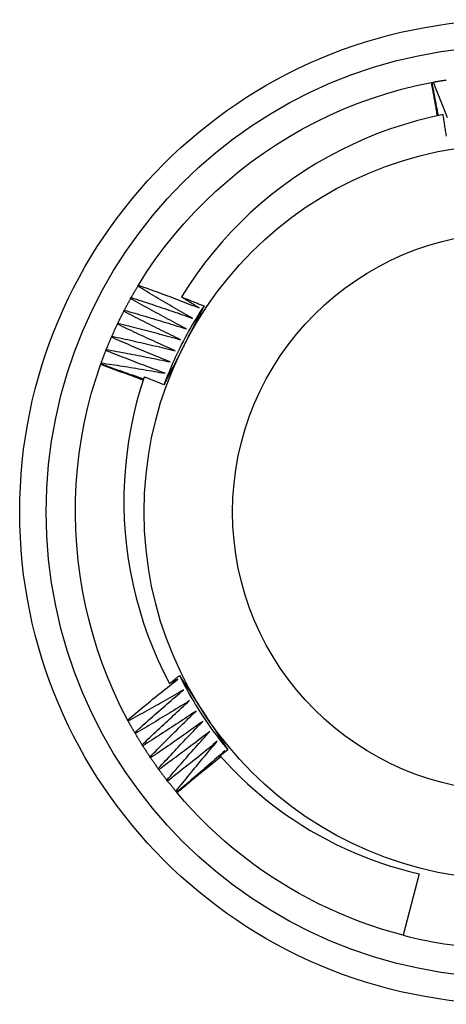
# Model space of a CAD drawing. Header units: inches. Extents: x 7.3 to 107, y 7.4 to 69.5.
# Tile 35 of 55: x 63.127 to 63.28, y 44.96 to 45.314. Entities that reach past the tile are written whole.
import ezdxf

# ---------------------------------------------------------------- set-up
doc = ezdxf.new("R2010")
doc.units = ezdxf.units.IN
doc.header["$LTSCALE"] = 6.835203
doc.header["$MEASUREMENT"] = 0
doc.layers.add('Visible Edges(ANSI)', color=7, linetype='Continuous', lineweight=25)
doc.layers.add('Visible Tangent Edges(ANSI)', color=7, linetype='Continuous', lineweight=25)

msp = doc.modelspace()

# ---------------------------------------------------------------- linework, layer by layer
at = {"layer": 'Visible Edges(ANSI)'}
for p, q in [((63.27469, 45.29117), (63.27495, 45.29122)), ((63.27495, 45.29122), (63.27536, 45.2913)), ((63.16917, 45.21798), (63.16939, 45.21833)), ((63.16657, 45.21351), (63.16678, 45.21387)), ((63.16412, 45.20896), (63.16432, 45.20933)), ((63.16183, 45.20433), (63.16201, 45.2047)), ((63.15968, 45.19962), (63.15985, 45.20001)), ((63.15769, 45.19485), (63.15785, 45.19524)), ((63.15578, 45.18977), (63.15586, 45.19002)), ((63.15586, 45.19002), (63.156, 45.19041)), ((63.18358, 45.07682), (63.1806, 45.07523)), ((63.1657, 45.06173), (63.1655, 45.0621)), ((63.16825, 45.05724), (63.16804, 45.0576)), ((63.17094, 45.05282), (63.17072, 45.05318)), ((63.20152, 45.05138), (63.19875, 45.0492)), ((63.19951, 45.0498), (63.20046, 45.051)), ((63.17378, 45.0485), (63.17354, 45.04885)), ((63.1983, 45.04827), (63.1989, 45.04903)), ((63.17675, 45.04428), (63.17651, 45.04462)), ((63.17987, 45.04015), (63.17961, 45.04048)), ((63.18312, 45.03613), (63.18285, 45.03645)), ((63.18329, 45.03594), (63.18312, 45.03613)), ((63.27024, 45.00686), (63.26456, 44.98474))]:
    msp.add_line(p, q, dxfattribs=at)
at = {"layer": 'Visible Edges(ANSI)', "flags": 128}
for points in [[(63.16939, 45.21833), (63.17232, 45.22298), (63.17543, 45.22751), (63.17869, 45.23192), (63.18211, 45.23621), (63.18568, 45.24039), (63.18939, 45.24443), (63.19324, 45.24834), (63.19723, 45.25212), (63.20134, 45.25576), (63.20558, 45.25926), (63.20993, 45.26261), (63.21439, 45.26581), (63.21896, 45.26886), (63.22364, 45.27175), (63.2284, 45.27448), (63.23326, 45.27704), (63.2382, 45.27944), (63.24322, 45.28166), (63.24831, 45.28371), (63.25347, 45.28558), (63.2587, 45.28726), (63.26398, 45.28876), (63.26931, 45.29006), (63.27469, 45.29117)], [(63.27687, 45.27923), (63.27678, 45.27972), (63.27669, 45.28022), (63.27661, 45.28072), (63.27652, 45.28122), (63.27643, 45.28172), (63.27634, 45.28222), (63.27625, 45.28271), (63.27616, 45.28321), (63.27607, 45.28371), (63.27598, 45.28421), (63.27589, 45.28471), (63.2758, 45.2852), (63.27571, 45.2857), (63.27562, 45.2862), (63.27553, 45.2867), (63.27544, 45.28719), (63.27535, 45.28769), (63.27526, 45.28819), (63.27516, 45.28869), (63.27507, 45.28918), (63.27498, 45.28968), (63.27488, 45.29018), (63.27479, 45.29068), (63.27469, 45.29117)], [(63.27723, 45.2793), (63.27713, 45.2798), (63.27703, 45.28029), (63.27693, 45.28079), (63.27683, 45.28129), (63.27673, 45.28178), (63.27664, 45.28228), (63.27654, 45.28277), (63.27644, 45.28327), (63.27635, 45.28377), (63.27625, 45.28426), (63.27616, 45.28476), (63.27606, 45.28526), (63.27597, 45.28575), (63.27587, 45.28625), (63.27578, 45.28675), (63.27569, 45.28724), (63.27559, 45.28774), (63.2755, 45.28824), (63.27541, 45.28873), (63.27531, 45.28923), (63.27522, 45.28973), (63.27513, 45.29023), (63.27504, 45.29072), (63.27495, 45.29122)], [(63.27536, 45.2913), (63.27555, 45.29133), (63.27575, 45.29137), (63.27594, 45.2914), (63.27614, 45.29144), (63.27633, 45.29147), (63.27653, 45.29151), (63.27672, 45.29154), (63.27692, 45.29157), (63.27711, 45.29161), (63.27731, 45.29164), (63.2775, 45.29167), (63.2777, 45.29171), (63.27789, 45.29174), (63.27809, 45.29177), (63.27828, 45.2918), (63.27848, 45.29183), (63.27867, 45.29186), (63.27887, 45.2919), (63.27907, 45.29193), (63.27926, 45.29196), (63.27946, 45.29199), (63.27965, 45.29202), (63.27985, 45.29205), (63.28004, 45.29208)], [(63.27536, 45.2913), (63.27572, 45.2904), (63.27608, 45.28949), (63.27644, 45.28859), (63.2768, 45.28769), (63.27716, 45.28679), (63.27752, 45.28588), (63.27787, 45.28498), (63.27823, 45.28408), (63.27858, 45.28317), (63.27893, 45.28227), (63.27929, 45.28136), (63.27964, 45.28045), (63.27999, 45.27955), (63.28033, 45.27864)], [(63.27889, 45.27965), (63.27409, 45.2786), (63.26933, 45.27738), (63.26461, 45.27601), (63.25995, 45.27448), (63.25534, 45.27279), (63.2508, 45.27094), (63.24631, 45.26894), (63.24189, 45.26679), (63.23755, 45.26448), (63.23328, 45.26202), (63.2291, 45.25942), (63.22501, 45.25668), (63.22103, 45.25381), (63.21715, 45.2508), (63.21338, 45.24766), (63.20971, 45.2444), (63.20617, 45.24101), (63.20274, 45.2375), (63.19943, 45.23387), (63.19624, 45.23012), (63.19318, 45.22626), (63.19026, 45.2223), (63.18748, 45.21824), (63.18484, 45.2141)], [(63.28008, 45.27187), (63.28001, 45.27235), (63.27994, 45.27284), (63.27986, 45.27333), (63.27979, 45.27381), (63.27972, 45.2743), (63.27964, 45.27479), (63.27957, 45.27527), (63.2795, 45.27576), (63.27942, 45.27625), (63.27935, 45.27673), (63.27927, 45.27722), (63.27919, 45.2777), (63.27912, 45.27819), (63.27904, 45.27868), (63.27897, 45.27916), (63.27889, 45.27965)], [(63.16678, 45.21387), (63.16687, 45.21404), (63.16697, 45.21422), (63.16707, 45.21439), (63.16717, 45.21456), (63.16727, 45.21473), (63.16736, 45.2149), (63.16746, 45.21508), (63.16756, 45.21525), (63.16766, 45.21542), (63.16776, 45.21559), (63.16786, 45.21576), (63.16796, 45.21593), (63.16806, 45.2161), (63.16816, 45.21627), (63.16826, 45.21644), (63.16836, 45.21661), (63.16846, 45.21678), (63.16856, 45.21696), (63.16866, 45.21713), (63.16876, 45.21729), (63.16887, 45.21746), (63.16897, 45.21763), (63.16907, 45.2178), (63.16917, 45.21797)], [(63.18887, 45.20642), (63.18804, 45.20689), (63.18722, 45.20736), (63.18639, 45.20783), (63.18556, 45.2083), (63.18474, 45.20878), (63.18391, 45.20925), (63.18309, 45.20973), (63.18227, 45.2102), (63.18144, 45.21068), (63.18062, 45.21116), (63.1798, 45.21164), (63.17898, 45.21212), (63.17816, 45.2126), (63.17734, 45.21309), (63.17652, 45.21357), (63.1757, 45.21406), (63.17488, 45.21454), (63.17406, 45.21503), (63.17325, 45.21552), (63.17243, 45.21601), (63.17161, 45.2165), (63.1708, 45.21699), (63.16998, 45.21748), (63.16917, 45.21798)], [(63.16939, 45.21833), (63.1703, 45.21801), (63.17122, 45.21768), (63.17213, 45.21735), (63.17304, 45.21702), (63.17395, 45.21668), (63.17487, 45.21635), (63.17578, 45.21602), (63.17669, 45.21568), (63.1776, 45.21535), (63.17851, 45.21501), (63.17942, 45.21467), (63.18033, 45.21433), (63.18124, 45.21399), (63.18215, 45.21364), (63.18306, 45.2133), (63.18397, 45.21296), (63.18488, 45.21261), (63.18578, 45.21226), (63.18669, 45.21191), (63.1876, 45.21157), (63.18851, 45.21121), (63.18941, 45.21086), (63.19032, 45.21051), (63.19122, 45.21016)], [(63.16432, 45.20933), (63.16441, 45.2095), (63.1645, 45.20968), (63.16459, 45.20985), (63.16468, 45.21003), (63.16478, 45.2102), (63.16487, 45.21038), (63.16496, 45.21055), (63.16505, 45.21073), (63.16515, 45.2109), (63.16524, 45.21108), (63.16534, 45.21125), (63.16543, 45.21142), (63.16552, 45.2116), (63.16562, 45.21177), (63.16571, 45.21195), (63.16581, 45.21212), (63.1659, 45.21229), (63.166, 45.21247), (63.16609, 45.21264), (63.16619, 45.21281), (63.16629, 45.21299), (63.16638, 45.21316), (63.16648, 45.21333), (63.16658, 45.2135)], [(63.18664, 45.2026), (63.1858, 45.20305), (63.18496, 45.20349), (63.18412, 45.20393), (63.18328, 45.20438), (63.18244, 45.20482), (63.1816, 45.20527), (63.18076, 45.20572), (63.17992, 45.20617), (63.17908, 45.20662), (63.17824, 45.20707), (63.1774, 45.20752), (63.17657, 45.20798), (63.17573, 45.20843), (63.1749, 45.20889), (63.17406, 45.20935), (63.17323, 45.2098), (63.17239, 45.21026), (63.17156, 45.21072), (63.17073, 45.21118), (63.1699, 45.21165), (63.16906, 45.21211), (63.16823, 45.21258), (63.1674, 45.21304), (63.16657, 45.21351)], [(63.16678, 45.21387), (63.1677, 45.21357), (63.16863, 45.21328), (63.16955, 45.21298), (63.17047, 45.21268), (63.1714, 45.21237), (63.17232, 45.21207), (63.17324, 45.21177), (63.17416, 45.21146), (63.17509, 45.21116), (63.17601, 45.21085), (63.17693, 45.21054), (63.17785, 45.21023), (63.17877, 45.20992), (63.17969, 45.20961), (63.18061, 45.20929), (63.18153, 45.20898), (63.18245, 45.20866), (63.18337, 45.20834), (63.18428, 45.20803), (63.1852, 45.20771), (63.18612, 45.20739), (63.18704, 45.20706), (63.18795, 45.20674), (63.18887, 45.20642)], [(63.18484, 45.2141), (63.18518, 45.21397), (63.18552, 45.21383), (63.18586, 45.2137), (63.1862, 45.21357), (63.18654, 45.21343), (63.18687, 45.2133), (63.18721, 45.21317), (63.18755, 45.21303), (63.18789, 45.2129), (63.18823, 45.21277), (63.18857, 45.21263), (63.18891, 45.2125), (63.18924, 45.21236), (63.18958, 45.21223), (63.18992, 45.21209), (63.19026, 45.21196), (63.1906, 45.21182), (63.19093, 45.21169), (63.19127, 45.21155), (63.19161, 45.21142), (63.19195, 45.21128), (63.19229, 45.21115), (63.19262, 45.21101), (63.19296, 45.21087)], [(63.19122, 45.21016), (63.19096, 45.21032), (63.19069, 45.21048), (63.19042, 45.21065), (63.19016, 45.21081), (63.18989, 45.21097), (63.18962, 45.21114), (63.18936, 45.2113), (63.18909, 45.21146), (63.18883, 45.21163), (63.18856, 45.21179), (63.18829, 45.21195), (63.18803, 45.21212), (63.18776, 45.21228), (63.1875, 45.21245), (63.18723, 45.21261), (63.18696, 45.21278), (63.1867, 45.21294), (63.18643, 45.21311), (63.18617, 45.21327), (63.1859, 45.21344), (63.18564, 45.2136), (63.18537, 45.21377), (63.18511, 45.21393), (63.18484, 45.2141)], [(63.19296, 45.21087), (63.19223, 45.20976), (63.19151, 45.20865), (63.1908, 45.20753), (63.1901, 45.2064), (63.18941, 45.20526), (63.18874, 45.20412), (63.18807, 45.20297), (63.18742, 45.20181), (63.18678, 45.20065), (63.18615, 45.19948), (63.18553, 45.1983), (63.18492, 45.19712), (63.18433, 45.19593), (63.18374, 45.19474), (63.18317, 45.19354), (63.18261, 45.19233), (63.18206, 45.19112), (63.18153, 45.18991), (63.18101, 45.18869), (63.18049, 45.18746), (63.17999, 45.18623), (63.17951, 45.18499), (63.17903, 45.18375), (63.17857, 45.18251)], [(63.19296, 45.21087), (63.19266, 45.21029), (63.19237, 45.2097), (63.19207, 45.20911), (63.19177, 45.20853), (63.19147, 45.20794), (63.19118, 45.20735), (63.19088, 45.20677), (63.19058, 45.20618), (63.19028, 45.20559), (63.18999, 45.20501), (63.18969, 45.20442), (63.18939, 45.20383), (63.18909, 45.20325), (63.18879, 45.20266), (63.18849, 45.20207), (63.18819, 45.20148), (63.18789, 45.20089), (63.1876, 45.20031), (63.1873, 45.19972), (63.187, 45.19913), (63.1867, 45.19854), (63.1864, 45.19795), (63.1861, 45.19736), (63.1858, 45.19677)], [(63.16201, 45.2047), (63.16209, 45.20488), (63.16218, 45.20506), (63.16226, 45.20524), (63.16235, 45.20542), (63.16244, 45.20559), (63.16252, 45.20577), (63.16261, 45.20595), (63.1627, 45.20613), (63.16278, 45.2063), (63.16287, 45.20648), (63.16296, 45.20666), (63.16305, 45.20684), (63.16314, 45.20701), (63.16323, 45.20719), (63.16331, 45.20737), (63.1634, 45.20754), (63.16349, 45.20772), (63.16358, 45.2079), (63.16367, 45.20807), (63.16376, 45.20825), (63.16385, 45.20843), (63.16394, 45.2086), (63.16403, 45.20878), (63.16413, 45.20895)], [(63.18454, 45.19872), (63.18368, 45.19913), (63.18283, 45.19955), (63.18197, 45.19996), (63.18112, 45.20038), (63.18026, 45.2008), (63.17941, 45.20122), (63.17856, 45.20164), (63.1777, 45.20206), (63.17685, 45.20248), (63.176, 45.20291), (63.17515, 45.20333), (63.1743, 45.20376), (63.17344, 45.20419), (63.17259, 45.20461), (63.17175, 45.20504), (63.1709, 45.20547), (63.17005, 45.2059), (63.1692, 45.20634), (63.16835, 45.20677), (63.16751, 45.20721), (63.16666, 45.20764), (63.16581, 45.20808), (63.16497, 45.20852), (63.16412, 45.20896)], [(63.16432, 45.20933), (63.16525, 45.20906), (63.16618, 45.20879), (63.16712, 45.20852), (63.16805, 45.20825), (63.16898, 45.20798), (63.16991, 45.20771), (63.17085, 45.20744), (63.17178, 45.20716), (63.17271, 45.20688), (63.17364, 45.20661), (63.17457, 45.20633), (63.1755, 45.20605), (63.17643, 45.20577), (63.17736, 45.20549), (63.17829, 45.2052), (63.17922, 45.20492), (63.18015, 45.20463), (63.18108, 45.20435), (63.18201, 45.20406), (63.18293, 45.20377), (63.18386, 45.20348), (63.18479, 45.20319), (63.18572, 45.2029), (63.18664, 45.2026)], [(63.15985, 45.20001), (63.15993, 45.20019), (63.16001, 45.20037), (63.16009, 45.20055), (63.16017, 45.20073), (63.16025, 45.20091), (63.16033, 45.20109), (63.16041, 45.20127), (63.16049, 45.20145), (63.16057, 45.20163), (63.16066, 45.20181), (63.16074, 45.20199), (63.16082, 45.20217), (63.1609, 45.20235), (63.16099, 45.20253), (63.16107, 45.20271), (63.16115, 45.20289), (63.16124, 45.20307), (63.16132, 45.20325), (63.1614, 45.20343), (63.16149, 45.20361), (63.16157, 45.20379), (63.16166, 45.20397), (63.16174, 45.20414), (63.16183, 45.20432)], [(63.18257, 45.19477), (63.1817, 45.19515), (63.18083, 45.19554), (63.17996, 45.19593), (63.17909, 45.19631), (63.17822, 45.1967), (63.17736, 45.1971), (63.17649, 45.19749), (63.17562, 45.19788), (63.17476, 45.19828), (63.17389, 45.19867), (63.17303, 45.19907), (63.17216, 45.19947), (63.1713, 45.19986), (63.17043, 45.20026), (63.16957, 45.20067), (63.16871, 45.20107), (63.16785, 45.20147), (63.16698, 45.20188), (63.16612, 45.20228), (63.16526, 45.20269), (63.1644, 45.2031), (63.16354, 45.2035), (63.16268, 45.20391), (63.16183, 45.20433)], [(63.16201, 45.2047), (63.16295, 45.20447), (63.16389, 45.20423), (63.16483, 45.20399), (63.16577, 45.20375), (63.16671, 45.20351), (63.16765, 45.20327), (63.16859, 45.20303), (63.16953, 45.20278), (63.17047, 45.20254), (63.17141, 45.20229), (63.17235, 45.20204), (63.17329, 45.2018), (63.17423, 45.20155), (63.17517, 45.20129), (63.17611, 45.20104), (63.17705, 45.20079), (63.17798, 45.20053), (63.17892, 45.20028), (63.17986, 45.20002), (63.1808, 45.19976), (63.18173, 45.1995), (63.18267, 45.19924), (63.18361, 45.19898), (63.18454, 45.19872)], [(63.15785, 45.19524), (63.15792, 45.19542), (63.15799, 45.19561), (63.15807, 45.19579), (63.15814, 45.19597), (63.15822, 45.19616), (63.15829, 45.19634), (63.15837, 45.19652), (63.15844, 45.19671), (63.15852, 45.19689), (63.15859, 45.19707), (63.15867, 45.19725), (63.15875, 45.19744), (63.15882, 45.19762), (63.1589, 45.1978), (63.15898, 45.19798), (63.15906, 45.19817), (63.15913, 45.19835), (63.15921, 45.19853), (63.15929, 45.19871), (63.15937, 45.19889), (63.15945, 45.19908), (63.15952, 45.19926), (63.1596, 45.19944), (63.15968, 45.19962)], [(63.18073, 45.19075), (63.17985, 45.19111), (63.17896, 45.19147), (63.17808, 45.19182), (63.1772, 45.19218), (63.17632, 45.19255), (63.17544, 45.19291), (63.17456, 45.19327), (63.17368, 45.19364), (63.1728, 45.194), (63.17193, 45.19437), (63.17105, 45.19474), (63.17017, 45.19511), (63.1693, 45.19548), (63.16842, 45.19585), (63.16754, 45.19622), (63.16667, 45.19659), (63.16579, 45.19697), (63.16492, 45.19734), (63.16404, 45.19772), (63.16317, 45.1981), (63.1623, 45.19848), (63.16142, 45.19886), (63.16055, 45.19924), (63.15968, 45.19962)], [(63.15985, 45.20001), (63.1608, 45.1998), (63.16175, 45.19959), (63.1627, 45.19939), (63.16364, 45.19918), (63.16459, 45.19897), (63.16554, 45.19876), (63.16649, 45.19855), (63.16744, 45.19834), (63.16838, 45.19812), (63.16933, 45.19791), (63.17028, 45.19769), (63.17123, 45.19747), (63.17217, 45.19725), (63.17312, 45.19703), (63.17406, 45.19681), (63.17501, 45.19659), (63.17596, 45.19637), (63.1769, 45.19614), (63.17785, 45.19591), (63.17879, 45.19569), (63.17974, 45.19546), (63.18068, 45.19523), (63.18162, 45.195), (63.18257, 45.19477)], [(63.1858, 45.19677), (63.18549, 45.19617), (63.18519, 45.19558), (63.18489, 45.19498), (63.18458, 45.19439), (63.18428, 45.19379), (63.18398, 45.1932), (63.18368, 45.1926), (63.18338, 45.19201), (63.18307, 45.19142), (63.18277, 45.19082), (63.18247, 45.19023), (63.18217, 45.18963), (63.18187, 45.18904), (63.18156, 45.18845), (63.18126, 45.18785), (63.18096, 45.18726), (63.18066, 45.18667), (63.18036, 45.18607), (63.18006, 45.18548), (63.17976, 45.18489), (63.17946, 45.1843), (63.17916, 45.1837), (63.17886, 45.18311), (63.17856, 45.18252)], [(63.156, 45.19041), (63.15607, 45.1906), (63.15614, 45.19078), (63.15621, 45.19097), (63.15628, 45.19115), (63.15634, 45.19134), (63.15641, 45.19153), (63.15648, 45.19171), (63.15655, 45.1919), (63.15662, 45.19208), (63.15669, 45.19227), (63.15676, 45.19245), (63.15683, 45.19264), (63.1569, 45.19282), (63.15697, 45.19301), (63.15704, 45.19319), (63.15712, 45.19338), (63.15719, 45.19356), (63.15726, 45.19374), (63.15733, 45.19393), (63.1574, 45.19411), (63.15748, 45.1943), (63.15755, 45.19448), (63.15762, 45.19467), (63.15769, 45.19485)], [(63.17902, 45.18668), (63.17813, 45.187), (63.17723, 45.18733), (63.17634, 45.18766), (63.17545, 45.18799), (63.17456, 45.18833), (63.17367, 45.18866), (63.17277, 45.18899), (63.17188, 45.18933), (63.17099, 45.18967), (63.1701, 45.19), (63.16922, 45.19034), (63.16833, 45.19068), (63.16744, 45.19102), (63.16655, 45.19137), (63.16566, 45.19171), (63.16477, 45.19205), (63.16389, 45.1924), (63.163, 45.19275), (63.16212, 45.19309), (63.16123, 45.19344), (63.16034, 45.19379), (63.15946, 45.19415), (63.15858, 45.1945), (63.15769, 45.19485)], [(63.15785, 45.19524), (63.1588, 45.19507), (63.15976, 45.19489), (63.16071, 45.19472), (63.16167, 45.19454), (63.16262, 45.19436), (63.16358, 45.19418), (63.16453, 45.194), (63.16549, 45.19382), (63.16644, 45.19364), (63.16739, 45.19345), (63.16835, 45.19327), (63.1693, 45.19308), (63.17025, 45.19289), (63.17121, 45.19271), (63.17216, 45.19252), (63.17311, 45.19232), (63.17407, 45.19213), (63.17502, 45.19194), (63.17597, 45.19174), (63.17692, 45.19155), (63.17787, 45.19135), (63.17883, 45.19115), (63.17978, 45.19095), (63.18073, 45.19075)], [(63.1655, 45.0621), (63.16298, 45.06698), (63.16063, 45.07194), (63.15847, 45.07699), (63.15649, 45.08211), (63.15469, 45.0873), (63.15307, 45.09254), (63.15164, 45.09784), (63.15039, 45.10319), (63.14932, 45.10858), (63.14844, 45.114), (63.14774, 45.11945), (63.14723, 45.12492), (63.14691, 45.1304), (63.14677, 45.13589), (63.14682, 45.14138), (63.14706, 45.14687), (63.14748, 45.15235), (63.1481, 45.1578), (63.1489, 45.16323), (63.14989, 45.16863), (63.15108, 45.17399), (63.15245, 45.17931), (63.15402, 45.18457), (63.15577, 45.18977)], [(63.17104, 45.18417), (63.17041, 45.18441), (63.16977, 45.18465), (63.16914, 45.18489), (63.16851, 45.18512), (63.16787, 45.18536), (63.16724, 45.1856), (63.1666, 45.18584), (63.16597, 45.18607), (63.16533, 45.18631), (63.1647, 45.18654), (63.16406, 45.18678), (63.16342, 45.18701), (63.16279, 45.18725), (63.16215, 45.18748), (63.16151, 45.18771), (63.16088, 45.18794), (63.16024, 45.18817), (63.1596, 45.1884), (63.15897, 45.18863), (63.15833, 45.18886), (63.15769, 45.18909), (63.15705, 45.18932), (63.15641, 45.18955), (63.15577, 45.18977)], [(63.1712, 45.18464), (63.17055, 45.18485), (63.16991, 45.18507), (63.16927, 45.18529), (63.16863, 45.18551), (63.16799, 45.18573), (63.16735, 45.18595), (63.16671, 45.18617), (63.16607, 45.18639), (63.16543, 45.18661), (63.16479, 45.18684), (63.16415, 45.18706), (63.16351, 45.18728), (63.16288, 45.18751), (63.16224, 45.18773), (63.1616, 45.18796), (63.16096, 45.18819), (63.16032, 45.18841), (63.15968, 45.18864), (63.15905, 45.18887), (63.15841, 45.1891), (63.15777, 45.18933), (63.15713, 45.18956), (63.1565, 45.18979), (63.15586, 45.19002)], [(63.156, 45.19041), (63.15696, 45.19027), (63.15792, 45.19013), (63.15888, 45.18998), (63.15985, 45.18984), (63.16081, 45.18969), (63.16177, 45.18954), (63.16273, 45.18939), (63.16368, 45.18924), (63.16464, 45.18909), (63.1656, 45.18894), (63.16656, 45.18879), (63.16752, 45.18863), (63.16848, 45.18847), (63.16944, 45.18832), (63.1704, 45.18816), (63.17136, 45.188), (63.17232, 45.18784), (63.17327, 45.18768), (63.17423, 45.18751), (63.17519, 45.18735), (63.17615, 45.18718), (63.1771, 45.18701), (63.17806, 45.18685), (63.17902, 45.18668)], [(63.17143, 45.18534), (63.17, 45.18082), (63.16872, 45.17625), (63.16759, 45.17164), (63.16663, 45.167), (63.16582, 45.16234), (63.16517, 45.15765), (63.16468, 45.15295), (63.16434, 45.14823), (63.16417, 45.14351), (63.16416, 45.13878), (63.16431, 45.13405), (63.16462, 45.12932), (63.16509, 45.12461), (63.16572, 45.1199), (63.16651, 45.11523), (63.16746, 45.11059), (63.16857, 45.10599), (63.16983, 45.10143), (63.17124, 45.09692), (63.17281, 45.09247), (63.17453, 45.08806), (63.17641, 45.08372), (63.17843, 45.07944), (63.1806, 45.07523)], [(63.17856, 45.18252), (63.17826, 45.18264), (63.17796, 45.18276), (63.17767, 45.18288), (63.17737, 45.18299), (63.17707, 45.18311), (63.17678, 45.18323), (63.17648, 45.18335), (63.17618, 45.18347), (63.17589, 45.18358), (63.17559, 45.1837), (63.17529, 45.18382), (63.175, 45.18394), (63.1747, 45.18406), (63.1744, 45.18417), (63.17411, 45.18429), (63.17381, 45.18441), (63.17351, 45.18452), (63.17321, 45.18464), (63.17292, 45.18476), (63.17262, 45.18487), (63.17232, 45.18499), (63.17202, 45.18511), (63.17173, 45.18522), (63.17143, 45.18534)], [(63.1655, 45.0621), (63.16625, 45.06272), (63.16699, 45.06335), (63.16774, 45.06397), (63.16848, 45.06459), (63.16923, 45.06521), (63.16998, 45.06583), (63.17073, 45.06645), (63.17148, 45.06707), (63.17223, 45.06768), (63.17298, 45.0683), (63.17373, 45.06891), (63.17448, 45.06953), (63.17524, 45.07014), (63.17599, 45.07075), (63.17675, 45.07136), (63.1775, 45.07198), (63.17826, 45.07258), (63.17902, 45.07319), (63.17978, 45.0738), (63.18054, 45.07441), (63.1813, 45.07501), (63.18206, 45.07562), (63.18282, 45.07622), (63.18358, 45.07682)], [(63.1806, 45.07523), (63.18075, 45.07535), (63.1809, 45.07546), (63.18104, 45.07558), (63.18119, 45.0757), (63.18134, 45.07581), (63.18149, 45.07593), (63.18164, 45.07605), (63.18178, 45.07616), (63.18193, 45.07628), (63.18208, 45.0764), (63.18223, 45.07651), (63.18238, 45.07663), (63.18253, 45.07675), (63.18268, 45.07687), (63.18282, 45.07698), (63.18297, 45.0771), (63.18312, 45.07721), (63.18327, 45.07733), (63.18342, 45.07745), (63.18357, 45.07756), (63.18372, 45.07768), (63.18386, 45.0778), (63.18401, 45.07791), (63.18416, 45.07803)], [(63.18416, 45.07803), (63.18452, 45.07748), (63.18488, 45.07693), (63.18524, 45.07638), (63.1856, 45.07583), (63.18596, 45.07528), (63.18632, 45.07473), (63.18668, 45.07417), (63.18704, 45.07362), (63.18739, 45.07307), (63.18775, 45.07252), (63.18811, 45.07197), (63.18847, 45.07142), (63.18883, 45.07086), (63.18919, 45.07031), (63.18955, 45.06976), (63.18991, 45.06921), (63.19027, 45.06865), (63.19063, 45.0681), (63.19099, 45.06755), (63.19135, 45.06699), (63.19171, 45.06644), (63.19207, 45.06588), (63.19243, 45.06533), (63.19279, 45.06477)], [(63.18416, 45.07803), (63.18476, 45.07684), (63.18536, 45.07566), (63.18598, 45.07448), (63.18661, 45.07331), (63.18725, 45.07215), (63.1879, 45.07099), (63.18856, 45.06984), (63.18924, 45.0687), (63.18993, 45.06756), (63.19062, 45.06643), (63.19133, 45.06531), (63.19205, 45.06419), (63.19278, 45.06308), (63.19353, 45.06198), (63.19428, 45.06089), (63.19504, 45.0598), (63.19582, 45.05872), (63.1966, 45.05765), (63.1974, 45.05658), (63.1982, 45.05553), (63.19902, 45.05448), (63.19985, 45.05344), (63.20068, 45.05241), (63.20153, 45.05139)], [(63.18562, 45.07291), (63.1848, 45.07243), (63.18398, 45.07195), (63.18315, 45.07148), (63.18233, 45.071), (63.1815, 45.07053), (63.18068, 45.07006), (63.17985, 45.06959), (63.17902, 45.06912), (63.17819, 45.06865), (63.17736, 45.06818), (63.17654, 45.06771), (63.17571, 45.06725), (63.17488, 45.06678), (63.17404, 45.06632), (63.17321, 45.06585), (63.17238, 45.06539), (63.17155, 45.06493), (63.17071, 45.06447), (63.16988, 45.06401), (63.16905, 45.06355), (63.16821, 45.0631), (63.16737, 45.06264), (63.16654, 45.06219), (63.1657, 45.06173)], [(63.16804, 45.0576), (63.16876, 45.05824), (63.16948, 45.05889), (63.17021, 45.05954), (63.17093, 45.06018), (63.17166, 45.06083), (63.17239, 45.06147), (63.17312, 45.06211), (63.17384, 45.06276), (63.17457, 45.0634), (63.17531, 45.06404), (63.17604, 45.06468), (63.17677, 45.06532), (63.1775, 45.06595), (63.17824, 45.06659), (63.17897, 45.06723), (63.17971, 45.06786), (63.18044, 45.06849), (63.18118, 45.06913), (63.18192, 45.06976), (63.18266, 45.07039), (63.1834, 45.07102), (63.18414, 45.07165), (63.18488, 45.07228), (63.18562, 45.07291)], [(63.18779, 45.06906), (63.18698, 45.06855), (63.18618, 45.06805), (63.18537, 45.06755), (63.18456, 45.06705), (63.18375, 45.06655), (63.18294, 45.06605), (63.18213, 45.06555), (63.18132, 45.06505), (63.18051, 45.06456), (63.17969, 45.06406), (63.17888, 45.06357), (63.17807, 45.06307), (63.17725, 45.06258), (63.17644, 45.06209), (63.17562, 45.0616), (63.1748, 45.06111), (63.17399, 45.06062), (63.17317, 45.06014), (63.17235, 45.05965), (63.17153, 45.05917), (63.17071, 45.05868), (63.16989, 45.0582), (63.16907, 45.05772), (63.16825, 45.05724)], [(63.17072, 45.05318), (63.17142, 45.05385), (63.17212, 45.05452), (63.17282, 45.05519), (63.17353, 45.05586), (63.17423, 45.05653), (63.17494, 45.05719), (63.17565, 45.05786), (63.17635, 45.05853), (63.17706, 45.05919), (63.17777, 45.05985), (63.17848, 45.06052), (63.17919, 45.06118), (63.1799, 45.06184), (63.18062, 45.0625), (63.18133, 45.06316), (63.18204, 45.06382), (63.18276, 45.06448), (63.18348, 45.06513), (63.18419, 45.06579), (63.18491, 45.06645), (63.18563, 45.0671), (63.18635, 45.06775), (63.18707, 45.06841), (63.18779, 45.06906)], [(63.19008, 45.06528), (63.18929, 45.06475), (63.1885, 45.06422), (63.18771, 45.06369), (63.18692, 45.06317), (63.18613, 45.06264), (63.18533, 45.06211), (63.18454, 45.06159), (63.18375, 45.06107), (63.18295, 45.06054), (63.18216, 45.06002), (63.18136, 45.0595), (63.18056, 45.05898), (63.17976, 45.05846), (63.17896, 45.05794), (63.17817, 45.05743), (63.17737, 45.05691), (63.17656, 45.0564), (63.17576, 45.05588), (63.17496, 45.05537), (63.17416, 45.05486), (63.17335, 45.05435), (63.17255, 45.05384), (63.17175, 45.05333), (63.17094, 45.05282)], [(63.17354, 45.04885), (63.17422, 45.04954), (63.1749, 45.05024), (63.17558, 45.05093), (63.17626, 45.05162), (63.17695, 45.05231), (63.17763, 45.053), (63.17831, 45.05369), (63.179, 45.05438), (63.17969, 45.05507), (63.18037, 45.05575), (63.18106, 45.05644), (63.18175, 45.05713), (63.18244, 45.05781), (63.18313, 45.05849), (63.18382, 45.05918), (63.18451, 45.05986), (63.18521, 45.06054), (63.1859, 45.06122), (63.1866, 45.0619), (63.18729, 45.06258), (63.18799, 45.06325), (63.18869, 45.06393), (63.18938, 45.06461), (63.19008, 45.06528)], [(63.19279, 45.06477), (63.19316, 45.06421), (63.19352, 45.06365), (63.19389, 45.06309), (63.19425, 45.06253), (63.19461, 45.06197), (63.19498, 45.06141), (63.19534, 45.06086), (63.1957, 45.0603), (63.19607, 45.05974), (63.19643, 45.05918), (63.1968, 45.05862), (63.19716, 45.05806), (63.19752, 45.0575), (63.19788, 45.05695), (63.19825, 45.05639), (63.19861, 45.05583), (63.19897, 45.05527), (63.19934, 45.05472), (63.1997, 45.05416), (63.20006, 45.0536), (63.20043, 45.05305), (63.20079, 45.05249), (63.20115, 45.05193), (63.20152, 45.05138)], [(63.16804, 45.0576), (63.16794, 45.05777), (63.16784, 45.05794), (63.16774, 45.05811), (63.16764, 45.05828), (63.16754, 45.05845), (63.16744, 45.05862), (63.16734, 45.0588), (63.16724, 45.05897), (63.16715, 45.05914), (63.16705, 45.05931), (63.16695, 45.05948), (63.16685, 45.05966), (63.16676, 45.05983), (63.16666, 45.06), (63.16656, 45.06017), (63.16647, 45.06035), (63.16637, 45.06052), (63.16627, 45.06069), (63.16618, 45.06087), (63.16608, 45.06104), (63.16599, 45.06121), (63.16589, 45.06139), (63.1658, 45.06156), (63.1657, 45.06173)], [(63.1925, 45.06158), (63.19173, 45.06103), (63.19096, 45.06047), (63.19018, 45.05992), (63.18941, 45.05937), (63.18863, 45.05881), (63.18786, 45.05826), (63.18708, 45.05771), (63.1863, 45.05716), (63.18553, 45.05661), (63.18475, 45.05607), (63.18397, 45.05552), (63.18319, 45.05497), (63.18241, 45.05443), (63.18163, 45.05389), (63.18085, 45.05334), (63.18006, 45.0528), (63.17928, 45.05226), (63.1785, 45.05172), (63.17771, 45.05118), (63.17693, 45.05064), (63.17614, 45.05011), (63.17535, 45.04957), (63.17457, 45.04904), (63.17378, 45.0485)], [(63.17651, 45.04462), (63.17716, 45.04533), (63.17782, 45.04605), (63.17848, 45.04676), (63.17914, 45.04748), (63.1798, 45.04819), (63.18046, 45.0489), (63.18112, 45.04961), (63.18178, 45.05032), (63.18244, 45.05103), (63.18311, 45.05174), (63.18377, 45.05245), (63.18444, 45.05316), (63.18511, 45.05386), (63.18577, 45.05457), (63.18644, 45.05528), (63.18711, 45.05598), (63.18778, 45.05668), (63.18845, 45.05739), (63.18913, 45.05809), (63.1898, 45.05879), (63.19047, 45.05949), (63.19115, 45.06019), (63.19182, 45.06089), (63.1925, 45.06158)], [(63.19504, 45.05797), (63.19428, 45.05739), (63.19353, 45.05681), (63.19278, 45.05623), (63.19202, 45.05565), (63.19126, 45.05507), (63.19051, 45.05449), (63.18975, 45.05392), (63.18899, 45.05334), (63.18823, 45.05277), (63.18747, 45.0522), (63.18671, 45.05163), (63.18595, 45.05105), (63.18519, 45.05048), (63.18442, 45.04992), (63.18366, 45.04935), (63.1829, 45.04878), (63.18213, 45.04821), (63.18137, 45.04765), (63.1806, 45.04708), (63.17983, 45.04652), (63.17906, 45.04596), (63.17829, 45.0454), (63.17752, 45.04484), (63.17675, 45.04428)], [(63.17961, 45.04048), (63.18024, 45.04122), (63.18088, 45.04196), (63.18151, 45.04269), (63.18215, 45.04343), (63.18278, 45.04416), (63.18342, 45.0449), (63.18406, 45.04563), (63.18469, 45.04636), (63.18533, 45.04709), (63.18597, 45.04782), (63.18661, 45.04855), (63.18726, 45.04928), (63.1879, 45.05001), (63.18854, 45.05074), (63.18919, 45.05146), (63.18984, 45.05219), (63.19048, 45.05291), (63.19113, 45.05364), (63.19178, 45.05436), (63.19243, 45.05509), (63.19308, 45.05581), (63.19373, 45.05653), (63.19438, 45.05725), (63.19504, 45.05797)], [(63.17072, 45.05318), (63.17061, 45.05334), (63.17051, 45.05351), (63.1704, 45.05368), (63.1703, 45.05385), (63.17019, 45.05402), (63.17009, 45.05418), (63.16998, 45.05435), (63.16988, 45.05452), (63.16978, 45.05469), (63.16967, 45.05486), (63.16957, 45.05503), (63.16947, 45.0552), (63.16937, 45.05537), (63.16926, 45.05554), (63.16916, 45.05571), (63.16906, 45.05587), (63.16896, 45.05604), (63.16886, 45.05621), (63.16875, 45.05638), (63.16865, 45.05655), (63.16855, 45.05672), (63.16845, 45.0569), (63.16835, 45.05707), (63.16825, 45.05724)], [(63.19769, 45.05444), (63.19696, 45.05383), (63.19622, 45.05323), (63.19549, 45.05262), (63.19475, 45.05202), (63.19402, 45.05142), (63.19328, 45.05082), (63.19254, 45.05022), (63.1918, 45.04962), (63.19106, 45.04902), (63.19032, 45.04842), (63.18958, 45.04782), (63.18884, 45.04723), (63.18809, 45.04663), (63.18735, 45.04604), (63.18661, 45.04545), (63.18586, 45.04485), (63.18511, 45.04426), (63.18437, 45.04367), (63.18362, 45.04308), (63.18287, 45.0425), (63.18212, 45.04191), (63.18137, 45.04132), (63.18062, 45.04074), (63.17987, 45.04015)], [(63.18285, 45.03645), (63.18346, 45.03721), (63.18407, 45.03797), (63.18468, 45.03872), (63.18529, 45.03948), (63.1859, 45.04023), (63.18651, 45.04099), (63.18712, 45.04174), (63.18774, 45.0425), (63.18835, 45.04325), (63.18897, 45.044), (63.18958, 45.04475), (63.1902, 45.0455), (63.19082, 45.04625), (63.19144, 45.047), (63.19206, 45.04774), (63.19268, 45.04849), (63.19331, 45.04924), (63.19393, 45.04998), (63.19455, 45.05073), (63.19518, 45.05147), (63.19581, 45.05221), (63.19643, 45.05296), (63.19706, 45.0537), (63.19769, 45.05444)], [(63.17354, 45.04885), (63.17343, 45.04901), (63.17332, 45.04918), (63.17321, 45.04934), (63.1731, 45.04951), (63.17299, 45.04967), (63.17288, 45.04983), (63.17277, 45.05), (63.17266, 45.05016), (63.17255, 45.05033), (63.17244, 45.0505), (63.17234, 45.05066), (63.17223, 45.05083), (63.17212, 45.05099), (63.17201, 45.05116), (63.1719, 45.05132), (63.1718, 45.05149), (63.17169, 45.05166), (63.17158, 45.05182), (63.17147, 45.05199), (63.17137, 45.05216), (63.17126, 45.05232), (63.17116, 45.05249), (63.17105, 45.05266), (63.17094, 45.05282)], [(63.20046, 45.051), (63.19975, 45.05037), (63.19903, 45.04974), (63.19832, 45.04911), (63.1976, 45.04848), (63.19689, 45.04786), (63.19617, 45.04723), (63.19545, 45.04661), (63.19473, 45.04598), (63.19401, 45.04536), (63.19329, 45.04474), (63.19257, 45.04412), (63.19185, 45.0435), (63.19112, 45.04288), (63.1904, 45.04226), (63.18968, 45.04165), (63.18895, 45.04103), (63.18822, 45.04041), (63.1875, 45.0398), (63.18677, 45.03919), (63.18604, 45.03857), (63.18531, 45.03796), (63.18458, 45.03735), (63.18385, 45.03674), (63.18312, 45.03613)], [(63.17651, 45.04462), (63.17639, 45.04478), (63.17628, 45.04494), (63.17616, 45.0451), (63.17605, 45.04526), (63.17593, 45.04542), (63.17582, 45.04558), (63.1757, 45.04574), (63.17559, 45.0459), (63.17547, 45.04606), (63.17536, 45.04623), (63.17524, 45.04639), (63.17513, 45.04655), (63.17502, 45.04671), (63.1749, 45.04687), (63.17479, 45.04704), (63.17468, 45.0472), (63.17456, 45.04736), (63.17445, 45.04752), (63.17434, 45.04769), (63.17423, 45.04785), (63.17411, 45.04801), (63.174, 45.04818), (63.17389, 45.04834), (63.17378, 45.0485)], [(63.19905, 45.04886), (63.19838, 45.04833), (63.19772, 45.0478), (63.19706, 45.04727), (63.1964, 45.04674), (63.19574, 45.04621), (63.19507, 45.04567), (63.19441, 45.04514), (63.19375, 45.0446), (63.1931, 45.04407), (63.19244, 45.04353), (63.19178, 45.04299), (63.19112, 45.04245), (63.19047, 45.04192), (63.18981, 45.04138), (63.18916, 45.04083), (63.1885, 45.04029), (63.18785, 45.03975), (63.18719, 45.03921), (63.18654, 45.03866), (63.18589, 45.03812), (63.18524, 45.03757), (63.18458, 45.03703), (63.18393, 45.03648), (63.18328, 45.03593)], [(63.19875, 45.0492), (63.20111, 45.0466), (63.20354, 45.04407), (63.20603, 45.0416), (63.20859, 45.03919), (63.2112, 45.03684), (63.21389, 45.03457), (63.21663, 45.03236), (63.21943, 45.03022), (63.22228, 45.02816), (63.22519, 45.02617), (63.22814, 45.02425), (63.23114, 45.02242), (63.23419, 45.02066), (63.23729, 45.01899), (63.24043, 45.01739), (63.24361, 45.01588), (63.24683, 45.01445), (63.25008, 45.0131), (63.25337, 45.01184), (63.25669, 45.01067), (63.26003, 45.00959), (63.26341, 45.00859), (63.26681, 45.00768), (63.27024, 45.00686)], [(63.17961, 45.04048), (63.17949, 45.04064), (63.17937, 45.04079), (63.17925, 45.04095), (63.17913, 45.04111), (63.17901, 45.04127), (63.17889, 45.04142), (63.17877, 45.04158), (63.17865, 45.04174), (63.17853, 45.0419), (63.17841, 45.04205), (63.17829, 45.04221), (63.17817, 45.04237), (63.17805, 45.04253), (63.17793, 45.04269), (63.17781, 45.04284), (63.1777, 45.043), (63.17758, 45.04316), (63.17746, 45.04332), (63.17734, 45.04348), (63.17723, 45.04364), (63.17711, 45.0438), (63.17699, 45.04396), (63.17687, 45.04412), (63.17676, 45.04428)], [(63.18285, 45.03645), (63.18272, 45.03661), (63.1826, 45.03676), (63.18247, 45.03691), (63.18235, 45.03706), (63.18222, 45.03722), (63.1821, 45.03737), (63.18197, 45.03752), (63.18185, 45.03768), (63.18172, 45.03783), (63.1816, 45.03798), (63.18147, 45.03814), (63.18135, 45.03829), (63.18122, 45.03845), (63.1811, 45.0386), (63.18098, 45.03876), (63.18085, 45.03891), (63.18073, 45.03906), (63.18061, 45.03922), (63.18048, 45.03938), (63.18036, 45.03953), (63.18024, 45.03969), (63.18012, 45.03984), (63.17999, 45.04), (63.17987, 45.04015)], [(63.26456, 44.98474), (63.26063, 44.9858), (63.25674, 44.98697), (63.25287, 44.98824), (63.24904, 44.98961), (63.24525, 44.99108), (63.2415, 44.99264), (63.23779, 44.99431), (63.23412, 44.99607), (63.2305, 44.99792), (63.22693, 44.99986), (63.22341, 45.0019), (63.21994, 45.00402), (63.21653, 45.00623), (63.21317, 45.00853), (63.20988, 45.01091), (63.20664, 45.01338), (63.20347, 45.01593), (63.20037, 45.01855), (63.19734, 45.02126), (63.19438, 45.02405), (63.19149, 45.02691), (63.18867, 45.02984), (63.18594, 45.03285), (63.18328, 45.03593)]]:
    msp.add_lwpolyline(points, dxfattribs=at)
at = {"layer": 'Visible Edges(ANSI)'}
for radius in [0.1769, 0.16736, 0.13218]:
    msp.add_circle((63.30361, 45.13683), radius, dxfattribs=at)
msp.add_arc((63.30361, 45.13683), 0.15703, 255.6, 268.1697, dxfattribs=at)
at = {"layer": 'Visible Tangent Edges(ANSI)'}
msp.add_circle((63.30361, 45.13683), 0.10038, dxfattribs=at)

doc.saveas('drawing.dxf')
